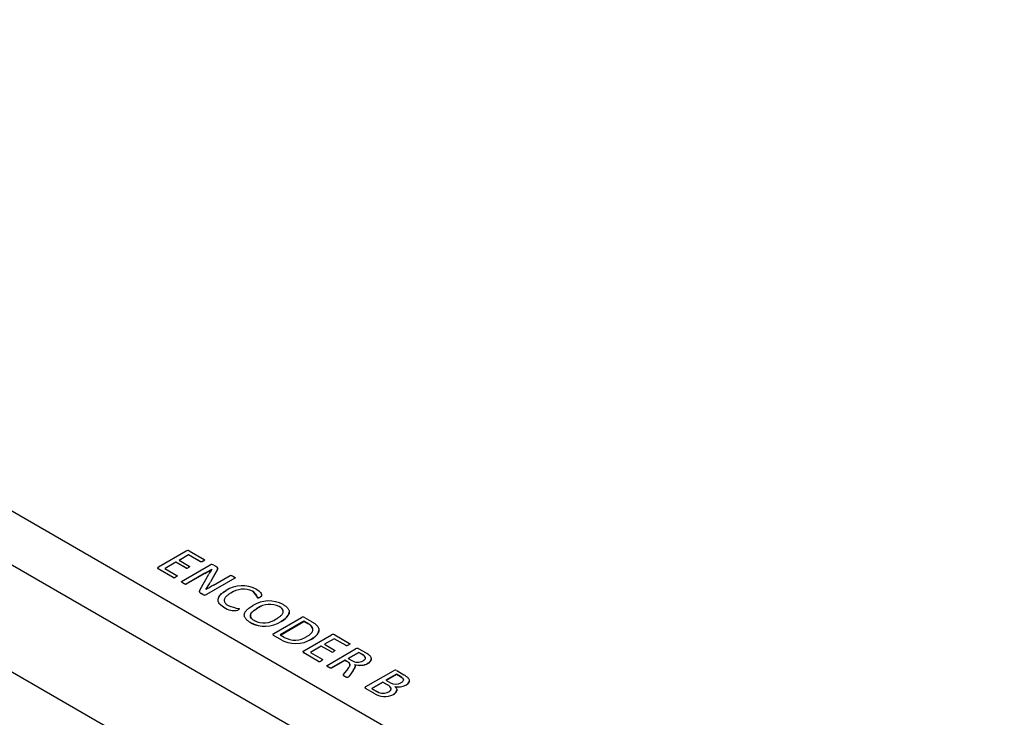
# Model space of a CAD drawing. Header units: millimetres. Extents: x 0 to 559, y 0 to 432.
# Tile 24 of 37: x 410 to 455, y 297 to 328. Entities that reach past the tile are written whole.
import ezdxf

# ---------------------------------------------------------------- set-up
doc = ezdxf.new("R2010")
doc.units = ezdxf.units.MM
doc.header["$LTSCALE"] = 2

msp = doc.modelspace()

# ---------------------------------------------------------------- linework, layer by layer
for p, q in [((455.152, 279.84), (371.006, 328.416)), ((368.885, 327.192), (455.152, 277.391)), ((452.182, 274.206), (371.572, 320.741)), ((416.554, 303.439), (417.815, 304.168)), ((417.963, 304.171), (418.644, 303.777)), ((417.933, 303.996), (417.496, 303.743)), ((417.496, 303.743), (417.959, 303.476)), ((417.933, 303.991), (417.5, 303.741)), ((418.479, 303.681), (417.933, 303.996)), ((417.933, 303.991), (417.933, 303.996)), ((418.479, 303.676), (417.933, 303.991)), ((418.656, 303.756), (418.654, 303.749)), ((417.229, 302.961), (416.548, 303.355)), ((416.548, 303.351), (416.548, 303.355)), ((417.229, 302.957), (416.548, 303.351)), ((417.351, 303.659), (416.852, 303.371)), ((416.852, 303.371), (417.397, 303.056)), ((417.351, 303.655), (416.855, 303.369)), ((417.814, 303.392), (417.351, 303.659)), ((417.351, 303.655), (417.351, 303.659)), ((417.814, 303.388), (417.351, 303.655)), ((417.614, 302.779), (418.913, 303.529)), ((417.814, 303.388), (417.814, 303.392)), ((417.92, 303.408), (417.92, 303.412)), ((417.969, 303.446), (417.969, 303.45)), ((418.479, 303.676), (418.479, 303.681)), ((418.597, 303.702), (418.597, 303.706)), ((419.235, 303.304), (418.932, 302.766)), ((419.235, 303.3), (418.932, 302.762)), ((418.994, 303.335), (418.992, 303.337)), ((418.992, 303.333), (418.992, 303.337)), ((418.992, 303.332), (418.992, 303.333)), ((419.079, 303.526), (419.178, 303.469)), ((419.235, 303.3), (419.235, 303.304)), ((417.229, 302.957), (417.229, 302.961)), ((417.35, 302.983), (417.35, 302.987)), ((418.672, 303.149), (417.822, 302.659)), ((418.672, 303.145), (417.822, 302.655)), ((418.466, 302.413), (418.857, 303.112)), ((418.672, 303.145), (418.672, 303.149)), ((420.041, 302.931), (418.742, 302.181)), ((420.041, 302.927), (418.742, 302.177)), ((419.071, 302.611), (419.833, 303.051)), ((420.041, 302.962), (420.041, 302.962)), ((420.041, 302.931), (420.041, 302.927)), ((417.683, 302.695), (417.683, 302.699)), ((417.822, 302.655), (417.822, 302.659)), ((418.716, 302.404), (418.717, 302.403)), ((418.932, 302.762), (418.932, 302.766)), ((418.573, 302.185), (418.507, 302.224)), ((418.507, 302.22), (418.507, 302.224)), ((418.573, 302.181), (418.507, 302.22)), ((418.573, 302.181), (418.573, 302.185)), ((418.742, 302.177), (418.742, 302.181)), ((419.859, 302.245), (419.859, 302.25)), ((420.854, 302.33), (420.854, 302.334)), ((421.081, 302.03), (421.081, 302.034)), ((421.198, 302.058), (421.198, 302.062)), ((419.54, 301.599), (419.54, 301.603)), ((420.177, 301.469), (420.177, 301.473)), ((420.244, 301.521), (420.244, 301.525)), ((421.078, 301.561), (421.078, 301.557)), ((422.065, 301.63), (422.065, 301.634)), ((421.816, 300.402), (423.077, 301.13)), ((422.527, 301.376), (422.527, 301.38)), ((423.223, 301.134), (423.541, 300.95)), ((420.758, 300.896), (420.758, 300.9)), ((423.195, 300.958), (422.113, 300.334)), ((422.117, 300.332), (423.195, 300.954)), ((422.151, 300.951), (422.151, 300.955)), ((423.376, 300.853), (423.195, 300.958)), ((423.195, 300.958), (423.195, 300.954)), ((423.376, 300.849), (423.195, 300.954)), ((423.376, 300.849), (423.376, 300.853)), ((422.107, 300.146), (421.809, 300.318)), ((421.809, 300.313), (421.809, 300.318)), ((422.107, 300.141), (421.809, 300.313)), ((422.107, 300.141), (422.107, 300.146)), ((422.113, 300.334), (422.297, 300.228)), ((423.188, 299.609), (424.45, 300.338)), ((423.549, 300.15), (423.549, 300.154)), ((423.877, 300.548), (423.877, 300.552)), ((424.568, 300.166), (424.131, 299.913)), ((424.568, 300.162), (424.134, 299.911)), ((425.113, 299.851), (424.568, 300.166)), ((424.568, 300.162), (424.568, 300.166)), ((425.113, 299.847), (424.568, 300.162)), ((424.597, 300.341), (425.279, 299.947)), ((423.985, 299.829), (423.486, 299.541)), ((423.985, 299.825), (423.49, 299.539)), ((424.448, 299.562), (423.985, 299.829)), ((423.985, 299.825), (423.985, 299.829)), ((424.448, 299.558), (423.985, 299.825)), ((424.131, 299.913), (424.594, 299.646)), ((424.249, 298.949), (425.552, 299.701)), ((425.113, 299.847), (425.113, 299.851)), ((425.231, 299.872), (425.231, 299.877)), ((425.291, 299.926), (425.288, 299.919)), ((425.698, 299.705), (425.996, 299.533)), ((423.864, 299.131), (423.182, 299.525)), ((423.182, 299.521), (423.182, 299.525)), ((423.864, 299.127), (423.182, 299.521)), ((423.486, 299.541), (424.031, 299.226)), ((424.448, 299.558), (424.448, 299.562)), ((424.555, 299.578), (424.555, 299.582)), ((424.603, 299.616), (424.603, 299.62)), ((425.691, 299.541), (425.212, 299.265)), ((425.212, 299.265), (425.382, 299.167)), ((425.216, 299.263), (425.691, 299.537)), ((425.837, 299.457), (425.691, 299.541)), ((425.691, 299.537), (425.691, 299.541)), ((425.691, 299.537), (425.837, 299.453)), ((425.837, 299.453), (425.837, 299.457)), ((425.964, 299.363), (425.964, 299.367)), ((426.268, 299.234), (426.268, 299.238)), ((423.864, 299.127), (423.864, 299.131)), ((423.985, 299.153), (423.985, 299.157)), ((424.318, 298.865), (424.318, 298.869)), ((425.067, 299.181), (424.457, 298.829)), ((425.067, 299.177), (424.457, 298.825)), ((424.457, 298.825), (424.457, 298.829)), ((425.004, 298.525), (425.211, 298.795)), ((425.188, 299.111), (425.067, 299.181)), ((425.067, 299.177), (425.067, 299.181)), ((425.188, 299.107), (425.067, 299.177)), ((425.188, 299.107), (425.188, 299.111)), ((425.528, 298.905), (425.528, 298.909)), ((426.114, 299.037), (426.114, 299.042)), ((425.062, 298.435), (425.062, 298.44)), ((425.198, 298.398), (425.198, 298.402)), ((425.44, 298.717), (425.254, 298.462)), ((425.44, 298.713), (425.254, 298.458)), ((425.254, 298.462), (425.254, 298.458)), ((425.44, 298.713), (425.44, 298.717)), ((426.017, 297.977), (427.278, 298.705)), ((427.417, 298.545), (426.938, 298.269)), ((426.942, 298.267), (427.417, 298.541)), ((427.6, 298.439), (427.417, 298.545)), ((427.417, 298.545), (427.417, 298.541)), ((427.417, 298.541), (427.6, 298.435)), ((427.425, 298.708), (427.75, 298.52)), ((427.6, 298.435), (427.6, 298.439)), ((426.381, 297.678), (426.01, 297.892)), ((426.01, 297.888), (426.01, 297.892)), ((426.381, 297.674), (426.01, 297.888)), ((426.793, 298.185), (426.294, 297.896)), ((426.294, 297.896), (426.553, 297.747)), ((426.297, 297.894), (426.793, 298.181)), ((427.006, 298.061), (426.793, 298.185)), ((426.793, 298.185), (426.793, 298.181)), ((426.793, 298.181), (427.006, 298.057)), ((426.938, 298.269), (427.14, 298.152)), ((427.006, 298.057), (427.006, 298.061)), ((427.843, 298.042), (427.843, 298.047)), ((428.002, 298.241), (428.002, 298.245)), ((428.002, 298.237), (428.002, 298.232)), ((426.381, 297.674), (426.381, 297.678)), ((427.275, 297.618), (427.275, 297.623)), ((427.43, 297.821), (427.43, 297.825))]:
    msp.add_line(p, q)
at = {"flags": 128}
for points in [[(418.644, 303.777), (418.653, 303.769), (418.656, 303.76), (418.653, 303.751), (418.63, 303.728), (418.597, 303.706)], [(418.648, 303.742), (418.63, 303.724), (418.597, 303.702)], [(416.517, 303.402), (416.526, 303.419), (416.554, 303.439)], [(416.517, 303.398), (416.526, 303.415), (416.554, 303.435)], [(417.959, 303.476), (417.968, 303.469), (417.971, 303.46), (417.969, 303.451), (417.959, 303.438), (417.943, 303.426), (417.92, 303.412)], [(417.966, 303.443), (417.959, 303.434), (417.92, 303.408)], [(418.597, 303.706), (418.583, 303.698), (418.551, 303.684), (418.521, 303.675), (418.508, 303.674), (418.494, 303.675), (418.483, 303.678), (418.479, 303.681)], [(418.597, 303.702), (418.583, 303.694), (418.551, 303.68), (418.521, 303.671), (418.508, 303.67), (418.494, 303.671), (418.483, 303.674), (418.479, 303.676)], [(419.178, 303.469), (419.192, 303.461), (419.218, 303.443), (419.236, 303.428), (419.255, 303.398), (419.258, 303.382), (419.256, 303.355), (419.248, 303.329), (419.235, 303.304)], [(419.255, 303.358), (419.253, 303.338), (419.235, 303.3)], [(417.4, 303.021), (417.392, 303.011), (417.35, 302.983)], [(417.397, 303.056), (417.405, 303.049), (417.408, 303.041), (417.406, 303.032), (417.406, 303.032)], [(419.833, 303.051), (419.844, 303.055), (419.855, 303.057), (419.869, 303.055), (419.896, 303.048), (419.924, 303.036), (419.973, 303.01)], [(419.973, 303.01), (419.987, 303.002), (420.014, 302.984), (420.03, 302.973), (420.04, 302.963), (420.048, 302.951), (420.05, 302.943), (420.047, 302.937), (420.041, 302.931)], [(419.973, 303.006), (419.987, 302.998), (420.038, 302.962), (420.046, 302.951), (420.05, 302.94), (420.048, 302.934), (420.042, 302.928), (420.041, 302.927)], [(417.683, 302.699), (417.669, 302.708), (417.642, 302.725), (417.62, 302.743), (417.608, 302.756), (417.605, 302.764), (417.605, 302.77), (417.61, 302.775), (417.614, 302.779)], [(417.822, 302.655), (417.811, 302.651), (417.798, 302.649), (417.783, 302.651), (417.736, 302.668), (417.683, 302.695)], [(418.507, 302.224), (418.493, 302.232), (418.468, 302.25), (418.457, 302.26), (418.445, 302.275), (418.437, 302.292), (418.434, 302.309), (418.434, 302.326), (418.436, 302.343), (418.448, 302.378), (418.466, 302.413)], [(418.507, 302.22), (418.493, 302.228), (418.448, 302.267), (418.434, 302.313), (418.435, 302.333), (418.447, 302.371), (418.466, 302.409)], [(421.021, 302.429), (421.034, 302.421), (421.087, 302.386), (421.133, 302.348), (421.174, 302.309), (421.21, 302.267), (421.238, 302.224), (421.257, 302.179), (421.263, 302.156), (421.265, 302.137), (421.263, 302.124), (421.255, 302.105), (421.237, 302.088), (421.198, 302.062)], [(419.54, 301.603), (419.526, 301.612), (419.498, 301.629), (419.472, 301.646), (419.447, 301.664), (419.423, 301.683), (419.401, 301.702), (419.38, 301.722), (419.361, 301.742), (419.344, 301.763), (419.328, 301.784), (419.314, 301.806), (419.302, 301.828), (419.293, 301.85), (419.286, 301.873), (419.28, 301.896), (419.277, 301.919), (419.277, 301.942), (419.278, 301.965), (419.282, 301.988), (419.288, 302.011), (419.295, 302.034), (419.305, 302.056), (419.317, 302.078), (419.33, 302.1), (419.345, 302.121), (419.361, 302.142), (419.378, 302.163), (419.397, 302.184), (419.418, 302.203), (419.439, 302.223), (419.462, 302.242), (419.485, 302.261), (419.509, 302.279), (419.534, 302.297), (419.56, 302.315), (419.587, 302.332), (419.641, 302.364)], [(419.54, 301.599), (419.526, 301.608), (419.472, 301.642), (419.383, 301.715), (419.347, 301.755), (419.317, 301.796), (419.296, 301.839), (419.282, 301.883), (419.277, 301.927), (419.28, 301.972), (419.291, 302.016), (419.329, 302.095), (419.356, 302.133), (419.388, 302.169), (419.423, 302.205), (419.442, 302.222), (419.483, 302.255), (419.504, 302.271), (419.549, 302.303), (419.594, 302.332), (419.641, 302.36)], [(419.859, 302.25), (419.845, 302.241), (419.817, 302.225), (419.79, 302.207), (419.764, 302.19), (419.739, 302.172), (419.715, 302.154), (419.692, 302.135), (419.67, 302.115), (419.65, 302.095), (419.631, 302.075), (419.614, 302.054), (419.598, 302.033), (419.585, 302.011), (419.574, 301.989), (419.569, 301.978), (419.565, 301.966), (419.559, 301.944), (419.556, 301.92), (419.557, 301.897), (419.558, 301.886), (419.563, 301.863), (419.571, 301.84), (419.582, 301.818), (419.597, 301.796), (419.614, 301.776), (419.634, 301.756), (419.656, 301.736), (419.68, 301.718), (419.706, 301.7), (419.734, 301.684)], [(421.198, 302.058), (421.183, 302.05), (421.152, 302.035), (421.116, 302.025), (421.103, 302.024), (421.093, 302.026), (421.083, 302.029), (421.081, 302.03)], [(421.262, 302.132), (421.263, 302.121), (421.256, 302.102), (421.217, 302.07), (421.198, 302.058)], [(420.234, 301.539), (420.241, 301.533), (420.244, 301.528), (420.243, 301.523), (420.236, 301.513), (420.225, 301.504), (420.202, 301.488), (420.177, 301.473)], [(420.244, 301.524), (420.243, 301.519), (420.236, 301.509), (420.213, 301.491), (420.177, 301.469)], [(420.758, 300.9), (420.745, 300.908), (420.717, 300.925), (420.69, 300.942), (420.664, 300.96), (420.64, 300.978), (420.617, 300.997), (420.594, 301.016), (420.573, 301.036), (420.554, 301.056), (420.537, 301.077), (420.521, 301.098), (420.508, 301.12), (420.496, 301.142), (420.487, 301.164), (420.479, 301.187), (420.474, 301.21), (420.472, 301.233), (420.472, 301.256), (420.474, 301.279), (420.479, 301.302), (420.486, 301.325), (420.495, 301.347), (420.506, 301.369), (420.519, 301.391), (420.534, 301.413), (420.55, 301.434), (420.567, 301.455), (420.587, 301.475), (420.607, 301.495), (420.628, 301.514), (420.651, 301.533), (420.674, 301.552), (420.724, 301.589), (420.749, 301.606), (420.775, 301.624), (420.803, 301.641), (420.858, 301.674)], [(421.078, 301.561), (421.064, 301.552), (421.036, 301.536), (421.009, 301.519), (420.983, 301.502), (420.957, 301.484), (420.932, 301.466), (420.907, 301.448), (420.884, 301.429), (420.862, 301.41), (420.841, 301.39), (420.821, 301.37), (420.804, 301.349), (420.788, 301.328), (420.775, 301.306), (420.769, 301.295), (420.759, 301.272), (420.753, 301.25), (420.751, 301.238), (420.749, 301.215), (420.75, 301.204), (420.751, 301.192), (420.756, 301.169), (420.76, 301.158), (420.765, 301.147), (420.777, 301.124), (420.784, 301.114), (420.8, 301.093), (420.81, 301.083), (420.831, 301.063), (420.854, 301.044), (420.878, 301.026), (420.906, 301.008), (420.934, 300.99)], [(420.934, 300.986), (420.92, 300.995), (420.867, 301.029), (420.821, 301.067), (420.785, 301.108), (420.762, 301.15), (420.75, 301.193), (420.749, 301.214), (420.756, 301.257), (420.773, 301.299), (420.8, 301.34), (420.816, 301.36), (420.853, 301.397), (420.894, 301.433), (420.94, 301.468), (420.988, 301.501), (421.078, 301.557)], [(421.929, 301.067), (421.943, 301.076), (421.97, 301.092), (421.997, 301.109), (422.024, 301.127), (422.049, 301.144), (422.074, 301.163), (422.098, 301.181), (422.121, 301.2), (422.142, 301.219), (422.163, 301.239), (422.182, 301.26), (422.198, 301.281), (422.213, 301.302), (422.226, 301.324), (422.231, 301.335), (422.24, 301.358), (422.245, 301.381), (422.247, 301.392), (422.248, 301.415), (422.247, 301.427), (422.245, 301.438), (422.239, 301.461), (422.235, 301.472), (422.23, 301.484), (422.217, 301.506), (422.202, 301.527), (422.193, 301.537), (422.183, 301.547), (422.162, 301.567), (422.139, 301.586), (422.114, 301.604), (422.09, 301.619), (422.065, 301.634)], [(422.243, 301.724), (422.257, 301.715), (422.284, 301.699), (422.311, 301.681), (422.337, 301.664), (422.361, 301.646), (422.384, 301.627), (422.406, 301.607), (422.427, 301.588), (422.446, 301.567), (422.463, 301.546), (422.478, 301.525), (422.492, 301.503), (422.503, 301.481), (422.513, 301.459), (422.52, 301.436), (422.525, 301.413), (422.527, 301.39), (422.527, 301.367), (422.524, 301.344), (422.519, 301.321), (422.513, 301.298), (422.504, 301.276), (422.493, 301.253), (422.48, 301.232), (422.465, 301.21), (422.449, 301.189), (422.431, 301.168), (422.412, 301.148), (422.392, 301.128), (422.37, 301.109), (422.348, 301.089), (422.325, 301.071), (422.3, 301.052), (422.275, 301.034), (422.25, 301.017), (422.223, 300.999), (422.196, 300.982), (422.151, 300.955)], [(423.332, 300.269), (423.346, 300.277), (423.374, 300.294), (423.4, 300.311), (423.425, 300.329), (423.45, 300.347), (423.473, 300.366), (423.495, 300.386), (423.515, 300.405), (423.534, 300.426), (423.551, 300.447), (423.566, 300.468), (423.578, 300.49), (423.588, 300.513), (423.595, 300.535), (423.6, 300.558), (423.601, 300.581), (423.6, 300.604), (423.596, 300.627), (423.589, 300.65), (423.579, 300.673), (423.566, 300.694), (423.551, 300.716), (423.534, 300.737), (423.513, 300.757), (423.491, 300.776), (423.467, 300.794), (423.442, 300.812), (423.415, 300.829), (423.376, 300.853)], [(423.541, 300.95), (423.555, 300.942), (423.583, 300.925), (423.61, 300.908), (423.637, 300.891), (423.662, 300.873), (423.686, 300.855), (423.71, 300.836), (423.732, 300.817), (423.754, 300.797), (423.774, 300.777), (423.792, 300.757), (423.809, 300.736), (423.824, 300.715), (423.837, 300.693), (423.849, 300.671), (423.859, 300.648), (423.867, 300.626), (423.872, 300.603), (423.876, 300.58), (423.877, 300.557), (423.877, 300.534), (423.874, 300.51), (423.869, 300.488), (423.862, 300.465), (423.853, 300.442), (423.843, 300.42), (423.83, 300.398), (423.816, 300.377), (423.8, 300.355), (423.782, 300.335), (423.764, 300.314), (423.743, 300.294), (423.722, 300.275), (423.699, 300.256), (423.676, 300.237), (423.651, 300.219), (423.625, 300.201), (423.599, 300.184), (423.549, 300.154)], [(421.778, 300.365), (421.788, 300.381), (421.816, 300.402)], [(421.778, 300.361), (421.788, 300.377), (421.816, 300.398)], [(425.231, 299.877), (425.217, 299.869), (425.185, 299.854), (425.155, 299.845), (425.142, 299.844), (425.128, 299.845), (425.118, 299.849), (425.113, 299.851)], [(425.231, 299.872), (425.217, 299.864), (425.185, 299.85), (425.155, 299.841), (425.142, 299.84), (425.128, 299.841), (425.118, 299.844), (425.113, 299.847)], [(425.279, 299.947), (425.287, 299.939), (425.291, 299.93), (425.287, 299.921), (425.264, 299.898), (425.231, 299.877)], [(425.282, 299.912), (425.264, 299.894), (425.231, 299.872)], [(423.151, 299.572), (423.161, 299.589), (423.188, 299.609)], [(423.151, 299.568), (423.161, 299.585), (423.188, 299.605)], [(424.031, 299.226), (424.04, 299.219), (424.043, 299.211), (424.041, 299.202), (424.04, 299.202)], [(424.594, 299.646), (424.602, 299.639), (424.605, 299.63), (424.603, 299.621), (424.593, 299.608), (424.578, 299.596), (424.555, 299.582)], [(424.6, 299.613), (424.593, 299.604), (424.555, 299.578)], [(425.889, 299.152), (425.903, 299.16), (425.929, 299.178), (425.953, 299.196), (425.972, 299.216), (425.988, 299.238), (425.998, 299.26), (426.002, 299.283), (426, 299.305), (425.992, 299.328), (425.979, 299.348), (425.964, 299.367)], [(426.139, 299.441), (426.15, 299.431), (426.172, 299.412), (426.193, 299.392), (426.211, 299.371), (426.227, 299.35), (426.241, 299.328), (426.252, 299.306), (426.261, 299.284), (426.266, 299.261), (426.268, 299.238), (426.265, 299.214), (426.26, 299.192), (426.251, 299.169), (426.238, 299.147), (426.222, 299.126), (426.202, 299.106), (426.181, 299.086), (426.156, 299.068), (426.136, 299.055), (426.114, 299.042)], [(424.035, 299.191), (424.027, 299.181), (423.985, 299.153)], [(424.318, 298.869), (424.304, 298.877), (424.254, 298.913), (424.244, 298.923), (424.238, 298.933), (424.239, 298.939), (424.243, 298.944), (424.249, 298.949)], [(424.246, 298.917), (424.244, 298.919), (424.238, 298.929), (424.239, 298.935), (424.243, 298.94), (424.249, 298.945)], [(424.457, 298.829), (424.446, 298.825), (424.436, 298.824), (424.422, 298.824), (424.396, 298.831), (424.355, 298.849), (424.318, 298.869)], [(424.457, 298.825), (424.446, 298.821), (424.436, 298.819), (424.422, 298.82), (424.396, 298.827), (424.355, 298.845), (424.318, 298.865)], [(425.211, 298.795), (425.218, 298.806), (425.248, 298.849), (425.262, 298.87), (425.275, 298.892), (425.285, 298.915), (425.293, 298.937), (425.296, 298.96), (425.297, 298.972), (425.296, 298.983), (425.291, 299.006), (425.286, 299.018), (425.28, 299.029), (425.265, 299.05), (425.246, 299.07), (425.235, 299.08), (425.212, 299.096), (425.188, 299.111)], [(425.502, 298.991), (425.509, 298.98), (425.515, 298.969), (425.52, 298.958), (425.524, 298.947), (425.526, 298.935), (425.528, 298.924), (425.528, 298.912), (425.528, 298.901), (425.527, 298.889), (425.525, 298.878), (425.519, 298.855), (425.511, 298.832), (425.5, 298.81), (425.488, 298.788), (425.475, 298.766), (425.46, 298.745), (425.44, 298.717)], [(425.062, 298.435), (425.048, 298.444), (424.999, 298.48), (424.991, 298.495), (424.994, 298.508), (425.004, 298.521)], [(425.062, 298.44), (425.048, 298.448), (425.021, 298.465), (424.998, 298.485), (424.992, 298.496), (424.993, 298.509), (425.004, 298.525)], [(425.198, 298.402), (425.185, 298.396), (425.176, 298.394), (425.166, 298.395), (425.15, 298.398), (425.135, 298.403), (425.106, 298.415), (425.062, 298.44)], [(425.198, 298.398), (425.185, 298.392), (425.176, 298.39), (425.166, 298.39), (425.15, 298.394), (425.093, 298.418), (425.062, 298.435)], [(427.621, 298.158), (427.634, 298.167), (427.661, 298.184), (427.684, 298.203), (427.705, 298.222), (427.721, 298.244), (427.732, 298.266), (427.736, 298.287), (427.734, 298.308), (427.727, 298.329), (427.714, 298.349), (427.698, 298.368), (427.678, 298.386), (427.656, 298.403), (427.632, 298.42), (427.6, 298.439)], [(427.6, 298.435), (427.614, 298.427), (427.667, 298.392), (427.703, 298.359), (427.734, 298.306), (427.731, 298.277)], [(427.75, 298.52), (427.764, 298.512), (427.792, 298.495), (427.819, 298.478), (427.845, 298.461), (427.87, 298.443), (427.893, 298.424), (427.915, 298.405), (427.936, 298.385), (427.945, 298.375), (427.962, 298.354), (427.976, 298.332), (427.988, 298.31), (427.993, 298.299), (427.999, 298.276), (428.001, 298.265), (428.002, 298.241), (428.002, 298.23), (428, 298.218), (427.997, 298.207), (427.994, 298.196), (427.989, 298.184), (427.983, 298.173), (427.97, 298.152), (427.961, 298.141), (427.943, 298.121), (427.933, 298.111), (427.922, 298.101), (427.898, 298.082), (427.872, 298.064), (427.843, 298.047)], [(425.98, 297.939), (425.989, 297.956), (426.017, 297.977)], [(425.98, 297.935), (425.989, 297.952), (426.017, 297.972)], [(427.053, 297.735), (427.067, 297.743), (427.093, 297.761), (427.117, 297.779), (427.137, 297.799), (427.153, 297.821), (427.164, 297.843), (427.168, 297.854), (427.17, 297.866), (427.171, 297.889), (427.169, 297.9), (427.162, 297.923), (427.15, 297.945), (427.133, 297.966), (427.114, 297.986), (427.091, 298.005), (427.066, 298.024), (427.037, 298.043), (427.006, 298.061)], [(427.347, 297.98), (427.358, 297.97), (427.378, 297.95), (427.395, 297.929), (427.409, 297.907), (427.419, 297.885), (427.426, 297.862), (427.43, 297.839), (427.43, 297.816), (427.426, 297.793), (427.42, 297.77), (427.409, 297.748), (427.396, 297.726), (427.38, 297.705), (427.361, 297.685), (427.339, 297.665), (427.314, 297.647), (427.275, 297.623)]]:
    msp.add_lwpolyline(points, dxfattribs=at)
for centre, radius, start, end in [((417.892, 304.039), 0.149, 61.5147, 120.8163), ((416.569, 303.401), 0.0513, 189.5727, 245.7521), ((416.569, 303.397), 0.0513, 189.5727, 245.7521), ((417.852, 303.486), 0.101, 248.019, 312.7265), ((417.852, 303.482), 0.101, 248.019, 312.7265), ((410.823, 316.922), 15.852, 299.6794, 301.0187), ((410.599, 317.3), 16.295, 299.6976, 301.0005), ((421.372, 301.728), 2.87, 145.9434, 151.1823), ((418.994, 303.384), 0.165, 59.1608, 119.1498), ((419.142, 303.355), 0.116, 10.0134, 71.8786), ((417.268, 303.075), 0.121, 251.1402, 312.6948), ((417.268, 303.071), 0.121, 251.1402, 312.6948), ((417.289, 303.119), 0.146, 294.8119, 320.2243), ((417.795, 302.825), 0.168, 228.3454, 279.3825), ((409.665, 308.027), 10.655, 328.1503, 330.415), ((431.012, 281.896), 23.911, 119.9599, 120.9426), ((409.761, 307.966), 10.545, 328.1688, 330.4274), ((420.389, 301.173), 1.406, 63.2924, 122.1254), ((420.431, 301.402), 1.023, 65.624, 124.0318), ((420.43, 301.409), 1.013, 65.2928, 124.363), ((418.661, 302.332), 0.171, 238.9079, 298.1611), ((418.661, 302.327), 0.171, 238.9079, 298.1611), ((442.648, 318.643), 27.22, 216.8084, 217.5991), ((420.539, 301.855), 0.57, 17.9587, 56.4487), ((421.114, 302.154), 0.124, 254.3277, 312.3742), ((419.993, 302.194), 0.745, 232.511, 284.3422), ((420.001, 302.229), 0.78, 233.7757, 283.0775), ((420.643, 303.889), 2.386, 247.5914, 260.1283), ((421.593, 300.524), 1.365, 61.5558, 122.5711), ((421.634, 300.754), 0.98, 63.95, 124.5945), ((421.635, 300.735), 0.993, 64.3923, 124.1522), ((421.966, 301.364), 0.284, 7.3113, 69.5852), ((421.366, 301.869), 0.979, 243.8159, 305.0301), ((421.887, 301.566), 0.668, 293.2254, 342.9437), ((423.153, 301.002), 0.149, 62.2796, 120.8136), ((421.408, 302.101), 1.366, 241.6116, 302.9567), ((421.407, 302.117), 1.383, 242.0349, 302.5334), ((423.245, 300.512), 0.362, 11.3068, 68.7895), ((421.83, 300.364), 0.0512, 189.4332, 245.4666), ((421.83, 300.36), 0.0512, 189.4332, 245.4666), ((422.821, 301.322), 1.377, 238.7383, 301.9028), ((422.821, 301.324), 1.381, 238.8617, 301.7794), ((422.782, 301.074), 0.976, 240.2112, 304.335), ((423.315, 300.678), 0.578, 293.8567, 346.2665), ((424.526, 300.21), 0.149, 61.5147, 120.8163), ((425.628, 299.573), 0.15, 62.3608, 120.5918), ((423.203, 299.572), 0.0513, 189.5727, 245.7521), ((423.203, 299.567), 0.0513, 189.5727, 245.7521), ((424.486, 299.656), 0.101, 248.019, 312.7265), ((424.486, 299.652), 0.101, 248.019, 312.7265), ((425.6, 298.988), 0.526, 46.2351, 63.1769), ((425.538, 298.895), 0.633, 47.677, 61.735), ((425.881, 299.278), 0.118, 357.7657, 45.9188), ((425.16, 298.08), 1.676, 54.2474, 60.0796), ((426.035, 299.254), 0.231, 290.1067, 358.6034), ((423.903, 299.245), 0.121, 251.1402, 312.6948), ((423.903, 299.241), 0.121, 251.1402, 312.6948), ((423.923, 299.289), 0.146, 294.8119, 320.2243), ((424.485, 299.175), 0.352, 228.8089, 241.7081), ((425.141, 298.961), 0.154, 358.0036, 72.4776), ((425.649, 299.591), 0.501, 237.8405, 298.6833), ((425.171, 298.952), 0.361, 318.3313, 351.5759), ((425.749, 299.732), 0.781, 251.5355, 297.8536), ((425.75, 299.72), 0.773, 251.2907, 298.0984), ((425.025, 298.62), 0.279, 308.3635, 325.42), ((424.973, 298.665), 0.349, 310.0911, 323.6924), ((427.354, 298.577), 0.149, 61.6781, 120.8041), ((426.031, 297.939), 0.0513, 189.5727, 245.7521), ((426.031, 297.935), 0.0513, 189.5727, 245.7521), ((426.9, 297.791), 0.287, 19.9843, 68.232), ((427.375, 298.56), 0.471, 240.0381, 301.3941), ((427.51, 298.648), 0.688, 256.3518, 298.9885), ((427.51, 298.644), 0.687, 256.3292, 299.0112), ((427.733, 298.301), 0.281, 293.126, 339.6738), ((426.877, 298.435), 0.905, 236.8063, 296.109), ((426.877, 298.438), 0.911, 237.0153, 295.9), ((426.814, 298.172), 0.498, 238.445, 298.7652), ((427.193, 297.835), 0.232, 290.6593, 353.0631)]:
    msp.add_arc(centre, radius, start, end)

doc.saveas('drawing.dxf')
